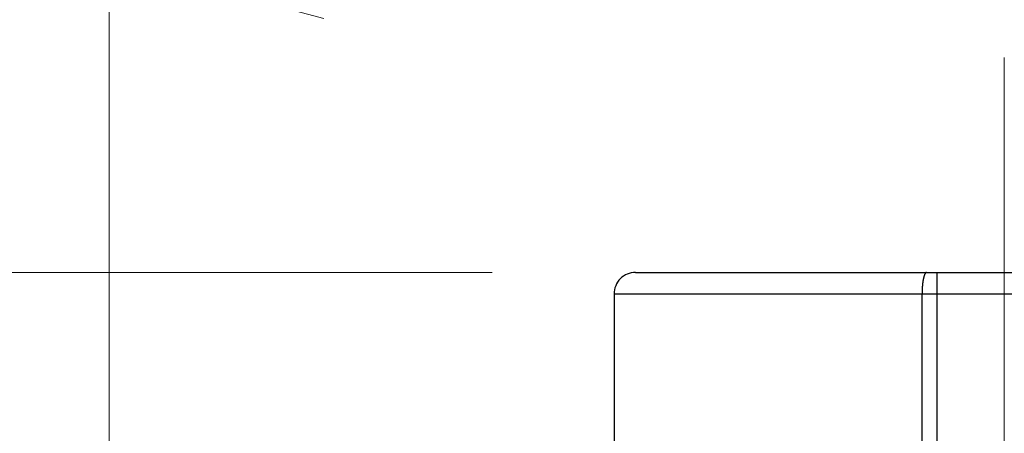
# Model space of a CAD drawing. Header units: millimetres. Extents: x 0 to 840, y 0 to 594.
# Tile 39 of 148: x 152.82 to 166.57, y 360.87 to 366.65. Entities that reach past the tile are written whole.
import ezdxf

# ---------------------------------------------------------------- set-up
doc = ezdxf.new("R2010")
doc.units = ezdxf.units.MM
doc.header["$LTSCALE"] = 0.36378
doc.linetypes.add('CENTER', pattern=[50.8, 31.75, -6.35, 6.35, -6.35])
doc.layers.add('NoLayerName_001', color=7, linetype='Continuous')
doc.layers.add('NoLayerName_003', color=7, linetype='Continuous')
doc.styles.get("Standard").update_dxf_attribs({"font": 'txt', "bigfont": 'extfont2'})
doc.dimstyles.get("Standard").update_dxf_attribs({"dimtxt": 2.5, "dimasz": 2.5, "dimexe": 1, "dimexo": 1, "dimtad": 1, "dimdec": 3, "dimzin": 0, "dimdsep": 46, "dimtxsty": 'Standard', "dimcen": 2.5, "dimadec": 3, "dimazin": 0, "dimtfac": 0.75, "dimtdec": 3, "dimtmove": 0, "dimatfit": 3, "dimfxl": 1, "dimarcsym": 0})

# ---------------------------------------------------------------- blocks, each defined once
blk = doc.blocks.new('_OPEN30')
at = {"color": 0, "linetype": 'ByBlock', "lineweight": -2}
for p, q in [((-1, 0.267949), (0, 0)), ((0, 0), (-1, -0.267949)), ((0, 0), (-1, 0))]:
    blk.add_line(p, q, dxfattribs=at)
blk = doc.blocks.new('*D57')
at = {"layer": 'Defpoints', "color": 0}
for p in [(127.153, 363.119), (161.42, 363.119), (156.52, 338.419)]:
    blk.add_point(p, dxfattribs=at)
at = {"layer": 'NoLayerName_001', "color": 0, "linetype": 'Continuous', "lineweight": 13}
for p, q in [((159.42, 363.119), (125.153, 363.119)), ((127.153, 341.419), (127.153, 360.119)), ((154.52, 338.419), (125.153, 338.419))]:
    blk.add_line(p, q, dxfattribs=at)
at = {"layer": 'NoLayerName_001', "color": 0, "lineweight": 13, "xscale": 3, "yscale": 3, "zscale": 3}
for p, rotation in [((127.153, 363.119), 90), ((127.153, 338.419), 270)]:
    blk.add_blockref('_OPEN30', p, dxfattribs=dict(at, rotation=rotation))
at = {"layer": 'NoLayerName_001', "color": 0, "lineweight": 13, "insert": (121.653, 350.769), "char_height": 7, "attachment_point": 5, "rotation": 90}
blk.add_mtext('\\W0.8000;２５', dxfattribs=at)
blk = doc.blocks.new('*D83')
at = {"layer": 'Defpoints', "color": 0}
for p in [(154.07, 367.464), (154.07, 349.219), (179.07, 347.919)]:
    blk.add_point(p, dxfattribs=at)
at = {"layer": 'NoLayerName_001', "color": 0, "linetype": 'Continuous', "lineweight": 13}
for p, q in [((154.07, 351.219), (154.07, 369.464)), ((179.07, 349.919), (179.07, 369.464)), ((154.07, 367.464), (137.926, 367.464)), ((176.07, 367.464), (157.07, 367.464))]:
    blk.add_line(p, q, dxfattribs=at)
at = {"layer": 'NoLayerName_001', "color": 0, "lineweight": 13, "xscale": 3, "yscale": 3, "zscale": 3, "rotation": 180}
blk.add_blockref('_OPEN30', (154.07, 367.464), dxfattribs=at)
at = {"layer": 'NoLayerName_001', "color": 0, "lineweight": 13, "xscale": 3, "yscale": 3, "zscale": 3}
blk.add_blockref('_OPEN30', (179.07, 367.464), dxfattribs=at)
at = {"layer": 'NoLayerName_001', "color": 0, "lineweight": 13, "insert": (144.459, 372.964), "char_height": 7, "attachment_point": 5}
blk.add_mtext('\\W0.8000;25', dxfattribs=at)

msp = doc.modelspace()

# ---------------------------------------------------------------- linework, layer by layer
at = {"layer": 'NoLayerName_001', "color": 7, "linetype": 'Continuous', "lineweight": 25}
for p, q in [((161.4204, 363.119), (171.7204, 363.119)), ((161.1204, 362.819), (161.1204, 360.6191))]:
    msp.add_line(p, q, dxfattribs=at)
at = {"layer": 'NoLayerName_001', "color": 8, "linetype": 'Continuous', "lineweight": 25}
for p, q in [((165.6323, 352.2076), (165.6323, 363.119)), ((161.1204, 362.819), (172.0204, 362.819)), ((165.4215, 352.2028), (165.4215, 362.819))]:
    msp.add_line(p, q, dxfattribs=at)
at = {"layer": 'NoLayerName_001', "color": 7, "linetype": 'Continuous', "lineweight": 25}
msp.add_arc((161.4204, 362.819), 0.3, 89.99976, 180, dxfattribs=at)
at = {"layer": 'NoLayerName_001', "color": 8, "linetype": 'Continuous', "lineweight": 25}
for points, knots in [([(165.4848, 363.119), (165.4829, 363.1186), (165.4789, 363.1183), (165.474, 363.1148), (165.4698, 363.1108), (165.4663, 363.1061), (165.4633, 363.1013), (165.4605, 363.0962), (165.458, 363.091), (165.4557, 363.0858), (165.4537, 363.0804), (165.4517, 363.075), (165.4499, 363.0695), (165.4483, 363.064), (165.4467, 363.0585), (165.4452, 363.0529), (165.4437, 363.0474), (165.4424, 363.0418), (165.4411, 363.0362), (165.4399, 363.0305), (165.4388, 363.0249), (165.4377, 363.0193), (165.4366, 363.0136), (165.4356, 363.008), (165.4347, 363.0023), (165.4338, 362.9966), (165.4329, 362.9909), (165.4321, 362.9852), (165.4313, 362.9795), (165.4306, 362.9738), (165.4299, 362.9681), (165.4292, 362.9624), (165.4286, 362.9567), (165.428, 362.951), (165.4274, 362.9453), (165.4269, 362.9396), (165.4263, 362.9338), (165.4259, 362.9281), (165.4254, 362.9224), (165.425, 362.9167), (165.4247, 362.9128), (165.4246, 362.9109)], [0, 0, 0, 0, 0.00573175, 0.01167223, 0.01753106, 0.02324927, 0.02898717, 0.03474833, 0.04050426, 0.04625522, 0.05200664, 0.05776029, 0.0635149, 0.06926733, 0.07501727, 0.08076576, 0.08651357, 0.09226115, 0.0980087, 0.10375617, 0.10950343, 0.11525065, 0.12099798, 0.12674553, 0.13249329, 0.13824122, 0.14398921, 0.14973706, 0.15548463, 0.16123197, 0.16697917, 0.17272628, 0.17847335, 0.18422041, 0.18996747, 0.19571452, 0.20146152, 0.20720847, 0.21295538, 0.21870229, 0.2244492, 0.2244492, 0.2244492, 0.2244492]), ([(165.4246, 362.9109), (165.4245, 362.909), (165.4242, 362.9052), (165.4238, 362.8995), (165.4235, 362.8937), (165.4232, 362.888), (165.423, 362.8822), (165.4227, 362.8765), (165.4225, 362.8708), (165.4223, 362.865), (165.4221, 362.8593), (165.422, 362.8535), (165.4218, 362.8478), (165.4217, 362.842), (165.4216, 362.8363), (165.4216, 362.8305), (165.4215, 362.8248), (165.4215, 362.821), (165.4215, 362.819)], [0, 0, 0, 0, 0.005746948, 0.011493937, 0.01724097, 0.022988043, 0.028735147, 0.034482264, 0.040229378, 0.045976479, 0.051723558, 0.057470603, 0.063217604, 0.068964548, 0.074711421, 0.080458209, 0.086204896, 0.091951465, 0.091951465, 0.091951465, 0.091951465])]:
    msp.add_open_spline(points, degree=3, knots=knots, dxfattribs=at)
at = {"layer": 'NoLayerName_003', "color": 2, "linetype": 'CENTER', "lineweight": 13}
msp.add_line((166.5704, 366.119), (166.5704, 344.369), dxfattribs=at)

# ---------------------------------------------------------------- dimensions: what is measured, and where the dimension line sits
at = {"layer": 'NoLayerName_001', "color": 3, "linetype": 'Continuous', "lineweight": 13}
for base, p1, p2, angle, text, picture, middle in [((154.0704, 367.4636), (179.0704, 347.919), (154.0704, 349.219), 180, '\\W0.8000;<>', '*D83', (144.4592, 367.4636)), ((127.153, 363.119), (156.5204, 338.419), (161.4204, 363.119), 90, '\\W0.8000;２５', '*D57', (127.153, 350.769))]:
    dim = msp.add_linear_dim(base=base, p1=p1, p2=p2, angle=angle, text=text, dimstyle='Standard', override={"dimtxt": 7, "dimasz": 3, "dimexe": 2, "dimexo": 2, "dimgap": 2, "dimzin": 8, "dimblk": 'OPEN30', "dimclrd": 0, "dimclre": 0, "dimclrt": 0, "dimtp": 0, "dimtm": 0, "dimlwd": 13, "dimlwe": 13}, dxfattribs=at)
    dim.commit()
    dim.dimension.update_dxf_attribs({"geometry": picture, "text_midpoint": middle, "dimtype": 160})

doc.saveas('drawing.dxf')
